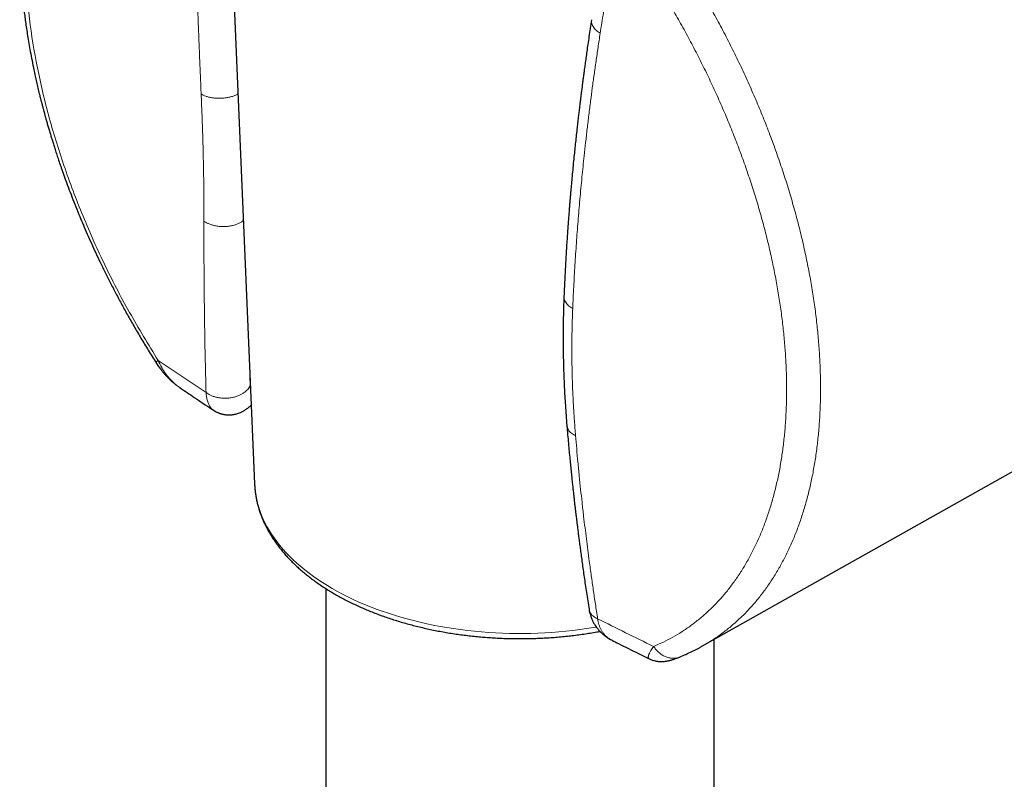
# Model space of a CAD drawing. Header units: millimetres. Extents: x 8 to 960, y 12 to 931.
# Tile 58 of 175: x 892 to 930, y 133 to 162. Entities that reach past the tile are written whole.
import ezdxf

# ---------------------------------------------------------------- set-up
doc = ezdxf.new("R2010")
doc.units = ezdxf.units.MM

msp = doc.modelspace()

# ---------------------------------------------------------------- linework, layer by layer
at = {"color": 7, "linetype": 'Continuous', "lineweight": 30}
for p, q in [((899.874, 170.351), (901.005, 143.915)), ((918.31, 137.658), (942.182, 151.101)), ((898.106, 147.642), (898.118, 147.634)), ((901.005, 143.921), (901.005, 143.915)), ((903.762, 139.87), (903.762, 110.882)), ((918.762, 105.313), (918.762, 137.913))]:
    msp.add_line(p, q, dxfattribs=at)
at = {"color": 8, "linetype": 'Continuous', "lineweight": 0}
msp.add_line((900.826, 148.099), (900.835, 147.708), dxfattribs=at)
at = {"color": 8, "linetype": 'Continuous', "lineweight": 0, "flags": 128}
msp.add_lwpolyline([(901.005, 143.915), (901.01, 143.825), (901.025, 143.667), (901.047, 143.51), (901.076, 143.353), (901.112, 143.197), (901.156, 143.041), (901.206, 142.886), (901.264, 142.732), (901.329, 142.579), (901.401, 142.427), (901.479, 142.276), (901.565, 142.126), (901.658, 141.978), (901.757, 141.831), (901.864, 141.686), (901.976, 141.542), (902.096, 141.4), (902.222, 141.26), (902.354, 141.122), (902.493, 140.987), (902.638, 140.853), (902.789, 140.721), (902.946, 140.592), (903.109, 140.466), (903.277, 140.342), (903.452, 140.22), (903.631, 140.102), (903.817, 139.986), (904.007, 139.873), (904.203, 139.763), (904.404, 139.656), (904.609, 139.552), (904.82, 139.452), (905.034, 139.354), (905.254, 139.26), (905.477, 139.169), (905.705, 139.082), (905.936, 138.999), (906.172, 138.919), (906.411, 138.842), (906.653, 138.77), (906.899, 138.701), (907.147, 138.635), (907.399, 138.574), (907.653, 138.517), (907.91, 138.463), (908.17, 138.414), (908.431, 138.368), (908.695, 138.327), (908.96, 138.289), (909.227, 138.256), (909.495, 138.227), (909.765, 138.202), (910.036, 138.181), (910.307, 138.164), (910.58, 138.151), (910.852, 138.143), (911.125, 138.139), (911.399, 138.139), (911.672, 138.143), (911.944, 138.151), (912.217, 138.164), (912.488, 138.181), (912.759, 138.202), (913.029, 138.227), (913.297, 138.256), (913.564, 138.289), (913.829, 138.327), (914.093, 138.368), (914.205, 138.387)], dxfattribs=at)
at = {"color": 8, "linetype": 'Continuous', "lineweight": 0}
for centre, radius, start, end in [((972.637, 258.715), 133.36, 235.59352, 236.55279), ((989.703, 288.276), 167.518, 243.23221, 244.05619)]:
    msp.add_arc(centre, radius, start, end, dxfattribs=at)
at = {"color": 7, "linetype": 'Continuous', "lineweight": 30}
for points, knots in [([(942.292, 151.165), (942.334, 151.189), (942.44, 151.251), (942.607, 151.358), (942.793, 151.482), (942.975, 151.613), (943.154, 151.749), (943.329, 151.891), (943.501, 152.038), (943.669, 152.19), (943.834, 152.348), (943.995, 152.511), (944.152, 152.68), (944.305, 152.853), (944.454, 153.032), (944.6, 153.216), (944.741, 153.405), (944.878, 153.6), (945.012, 153.799), (945.141, 154.003), (945.266, 154.212), (945.387, 154.426), (945.503, 154.645), (945.616, 154.868), (945.724, 155.096), (945.827, 155.329), (945.927, 155.566), (946.021, 155.808), (946.112, 156.053), (946.198, 156.303), (946.279, 156.558), (946.356, 156.816), (946.428, 157.078), (946.495, 157.344), (946.558, 157.614), (946.617, 157.888), (946.67, 158.166), (946.719, 158.447), (946.763, 158.731), (946.803, 159.019), (946.838, 159.31), (946.868, 159.604), (946.894, 159.902), (946.914, 160.202), (946.93, 160.506), (946.942, 160.812), (946.948, 161.121), (946.95, 161.433), (946.947, 161.747), (946.94, 162.063), (946.928, 162.382), (946.911, 162.704), (946.889, 163.027), (946.863, 163.352), (946.832, 163.68), (946.796, 164.009), (946.756, 164.34), (946.711, 164.673), (946.662, 165.008), (946.607, 165.344), (946.549, 165.681), (946.486, 166.02), (946.418, 166.359), (946.346, 166.7), (946.269, 167.042), (946.188, 167.385), (946.102, 167.728), (946.013, 168.073), (945.918, 168.418), (945.82, 168.763), (945.717, 169.109), (945.609, 169.455), (945.498, 169.801), (945.382, 170.147), (945.262, 170.493), (945.138, 170.84), (945.01, 171.186), (944.878, 171.531), (944.742, 171.877), (944.602, 172.221), (944.457, 172.565), (944.309, 172.909), (944.158, 173.251), (944.002, 173.593), (943.843, 173.934), (943.679, 174.273), (943.513, 174.611), (943.342, 174.948), (943.168, 175.284), (942.991, 175.618), (942.81, 175.95), (942.625, 176.281), (942.438, 176.61), (942.247, 176.937), (942.052, 177.262), (941.855, 177.585), (941.654, 177.906), (941.451, 178.224), (941.244, 178.54), (941.035, 178.854), (940.822, 179.165), (940.607, 179.473), (940.389, 179.779), (940.168, 180.082), (939.945, 180.382), (939.719, 180.678), (939.49, 180.972), (939.259, 181.263), (939.026, 181.55), (938.791, 181.834), (938.553, 182.114), (938.313, 182.391), (938.071, 182.665), (937.827, 182.934), (937.581, 183.2), (937.333, 183.462), (937.083, 183.72), (936.832, 183.974), (936.578, 184.224), (936.324, 184.47), (936.067, 184.712), (935.81, 184.949), (935.551, 185.182), (935.29, 185.41), (935.029, 185.634), (934.766, 185.854), (934.502, 186.068), (934.237, 186.278), (933.971, 186.484), (933.705, 186.684), (933.437, 186.88), (933.169, 187.07), (932.9, 187.256), (932.631, 187.436), (932.361, 187.611), (932.091, 187.781), (931.821, 187.946), (931.55, 188.106), (931.279, 188.26), (931.008, 188.409), (930.737, 188.552), (930.466, 188.69), (930.196, 188.822), (929.925, 188.949), (929.655, 189.07), (929.385, 189.185), (929.116, 189.295), (928.847, 189.399), (928.579, 189.497), (928.312, 189.589), (928.046, 189.675), (927.78, 189.756), (927.516, 189.831), (927.252, 189.899), (926.99, 189.962), (926.729, 190.019), (926.469, 190.069), (926.21, 190.114), (925.953, 190.152), (925.698, 190.185), (925.444, 190.211), (925.192, 190.232), (924.942, 190.246), (924.694, 190.254), (924.448, 190.256), (924.204, 190.252), (923.962, 190.242), (923.781, 190.231), (923.682, 190.221), (923.662, 190.219)], [0, 0, 0, 0, 0.003835, 0.009742, 0.01565, 0.021559, 0.02747, 0.033383, 0.039299, 0.045219, 0.051143, 0.057072, 0.063006, 0.068946, 0.074891, 0.080842, 0.086799, 0.092763, 0.098732, 0.104708, 0.11069, 0.116679, 0.122672, 0.128672, 0.134677, 0.140687, 0.146702, 0.152721, 0.158745, 0.164772, 0.170803, 0.176837, 0.182874, 0.188914, 0.194956, 0.201001, 0.207047, 0.213094, 0.219143, 0.225193, 0.231244, 0.237296, 0.243348, 0.2494, 0.255453, 0.261506, 0.267559, 0.273612, 0.279665, 0.285717, 0.291769, 0.297821, 0.303872, 0.309923, 0.315973, 0.322023, 0.328072, 0.334121, 0.340169, 0.346216, 0.352263, 0.358309, 0.364354, 0.370399, 0.376444, 0.382487, 0.38853, 0.394573, 0.400615, 0.406656, 0.412697, 0.418738, 0.424778, 0.430817, 0.436856, 0.442895, 0.448933, 0.454971, 0.461008, 0.467045, 0.473082, 0.479119, 0.485155, 0.491191, 0.497227, 0.503262, 0.509298, 0.515333, 0.521368, 0.527403, 0.533438, 0.539473, 0.545508, 0.551543, 0.557578, 0.563613, 0.569648, 0.575683, 0.581718, 0.587754, 0.593789, 0.599825, 0.605861, 0.611897, 0.617933, 0.62397, 0.630007, 0.636044, 0.642082, 0.64812, 0.654158, 0.660197, 0.666236, 0.672276, 0.678316, 0.684357, 0.690398, 0.69644, 0.702482, 0.708525, 0.714569, 0.720613, 0.726657, 0.732703, 0.738749, 0.744795, 0.750843, 0.756891, 0.762939, 0.768989, 0.775038, 0.781089, 0.78714, 0.793192, 0.799244, 0.805297, 0.81135, 0.817404, 0.823458, 0.829513, 0.835568, 0.841622, 0.847677, 0.853732, 0.859787, 0.865841, 0.871895, 0.877948, 0.884, 0.890051, 0.896101, 0.902149, 0.908196, 0.91424, 0.920282, 0.926322, 0.932358, 0.938392, 0.944421, 0.950447, 0.956469, 0.962486, 0.968498, 0.974506, 0.980507, 0.986503, 0.992493, 0.998477, 1, 1, 1, 1]), ([(896.643, 175.191), (896.599, 175.165), (896.516, 175.115), (896.4, 175.042), (896.3, 174.977), (896.214, 174.919), (896.121, 174.855), (896.019, 174.782), (895.908, 174.699), (895.803, 174.619), (895.7, 174.537), (895.592, 174.449), (895.49, 174.363), (895.398, 174.281), (895.313, 174.204), (895.226, 174.124), (895.137, 174.038), (895.049, 173.952), (894.969, 173.871), (894.897, 173.796), (894.835, 173.73), (894.781, 173.671), (894.735, 173.62), (894.691, 173.571), (894.644, 173.518), (894.592, 173.457), (894.534, 173.388), (894.469, 173.311), (894.399, 173.223), (894.322, 173.125), (894.238, 173.015), (894.146, 172.89), (894.05, 172.755), (893.956, 172.617), (893.869, 172.486), (893.791, 172.363), (893.72, 172.247), (893.653, 172.135), (893.579, 172.007), (893.497, 171.86), (893.407, 171.693), (893.318, 171.519), (893.238, 171.356), (893.167, 171.204), (893.104, 171.066), (893.043, 170.926), (892.987, 170.793), (892.938, 170.672), (892.897, 170.567), (892.864, 170.482), (892.838, 170.412), (892.815, 170.349), (892.79, 170.283), (892.764, 170.209), (892.737, 170.13), (892.707, 170.042), (892.674, 169.944), (892.638, 169.832), (892.598, 169.706), (892.555, 169.564), (892.518, 169.434), (892.486, 169.32), (892.462, 169.231), (892.44, 169.148), (892.422, 169.077), (892.408, 169.022), (892.398, 168.98), (892.389, 168.945), (892.38, 168.909), (892.37, 168.865), (892.357, 168.813), (892.343, 168.751), (892.327, 168.68), (892.31, 168.604), (892.293, 168.525), (892.261, 168.371), (892.216, 168.141), (892.162, 167.833), (892.124, 167.592), (892.1, 167.421), (892.087, 167.321), (892.074, 167.221), (892.062, 167.122), (892.051, 167.027), (892.041, 166.939), (892.033, 166.865), (892.027, 166.807), (892.023, 166.763), (892.019, 166.722), (892.014, 166.677), (892.009, 166.622), (892.003, 166.557), (891.997, 166.481), (891.989, 166.384), (891.981, 166.269), (891.972, 166.138), (891.964, 166.006), (891.957, 165.877), (891.95, 165.724), (891.944, 165.549), (891.938, 165.354), (891.935, 165.166), (891.933, 164.976), (891.934, 164.777), (891.935, 164.606), (891.938, 164.468), (891.94, 164.367), (891.943, 164.264), (891.947, 164.158), (891.951, 164.054), (891.955, 163.953), (891.959, 163.861), (891.963, 163.78), (891.967, 163.717), (891.97, 163.666), (891.973, 163.617), (891.976, 163.558), (891.981, 163.483), (891.987, 163.394), (891.994, 163.296), (892.002, 163.195), (892.015, 163.029), (892.036, 162.792), (892.064, 162.519), (892.092, 162.271), (892.119, 162.048), (892.15, 161.812), (892.186, 161.558), (892.227, 161.286), (892.275, 160.994), (892.329, 160.681), (892.392, 160.345), (892.464, 159.986), (892.533, 159.662), (892.597, 159.379), (892.65, 159.15), (892.703, 158.934), (892.751, 158.742), (892.793, 158.577), (892.83, 158.436), (892.86, 158.322), (892.884, 158.233), (892.902, 158.167), (892.917, 158.114), (892.932, 158.061), (892.949, 157.999), (892.969, 157.928), (892.997, 157.829), (893.034, 157.702), (893.08, 157.542), (893.127, 157.384), (893.175, 157.23), (893.222, 157.077), (893.275, 156.909), (893.335, 156.723), (893.402, 156.518), (893.478, 156.294), (893.566, 156.039), (893.668, 155.751), (893.786, 155.427), (893.918, 155.08), (894.063, 154.708), (894.21, 154.344), (894.358, 153.989), (894.504, 153.648), (894.661, 153.293), (894.829, 152.924), (895.009, 152.542), (895.201, 152.146), (895.405, 151.738), (895.622, 151.317), (895.852, 150.884), (896.095, 150.442), (896.351, 149.992), (896.619, 149.535), (896.902, 149.068), (897.099, 148.757), (897.199, 148.599)], [0, 0, 0, 0, 0.006636, 0.01262, 0.017952, 0.022634, 0.026668, 0.033764, 0.040319, 0.045896, 0.05182, 0.058132, 0.064526, 0.06958, 0.074615, 0.079899, 0.085498, 0.091102, 0.096281, 0.100771, 0.104837, 0.108378, 0.111387, 0.113966, 0.117106, 0.120658, 0.124624, 0.129003, 0.133895, 0.139359, 0.145395, 0.151983, 0.15953, 0.166812, 0.173621, 0.179832, 0.185463, 0.190964, 0.196536, 0.204314, 0.212254, 0.22036, 0.228779, 0.234859, 0.241153, 0.247602, 0.253559, 0.258841, 0.263445, 0.267318, 0.269859, 0.272462, 0.275318, 0.278426, 0.281786, 0.285402, 0.289508, 0.294135, 0.299358, 0.305177, 0.311591, 0.315188, 0.31894, 0.322362, 0.325173, 0.327374, 0.328964, 0.330164, 0.331505, 0.333217, 0.3353, 0.337754, 0.340525, 0.343574, 0.34664, 0.349702, 0.361473, 0.373185, 0.384687, 0.388459, 0.39218, 0.395849, 0.399467, 0.403033, 0.406337, 0.409099, 0.41107, 0.412626, 0.413906, 0.415501, 0.417478, 0.419835, 0.422574, 0.425693, 0.430154, 0.434965, 0.439642, 0.444175, 0.448564, 0.455766, 0.462542, 0.468893, 0.475284, 0.482113, 0.489379, 0.492715, 0.496135, 0.499639, 0.503228, 0.50684, 0.510094, 0.513384, 0.516087, 0.518201, 0.519726, 0.52117, 0.523101, 0.525612, 0.528683, 0.531957, 0.535297, 0.538704, 0.54842, 0.558643, 0.565552, 0.57269, 0.580307, 0.588494, 0.59725, 0.606574, 0.616466, 0.627214, 0.63856, 0.650504, 0.657822, 0.665262, 0.672081, 0.678111, 0.683247, 0.687627, 0.691253, 0.693926, 0.695959, 0.697388, 0.698922, 0.700924, 0.703187, 0.705575, 0.710148, 0.71512, 0.72049, 0.724868, 0.729532, 0.734744, 0.740539, 0.746916, 0.753875, 0.761417, 0.770728, 0.780796, 0.791621, 0.803202, 0.815541, 0.825766, 0.836458, 0.847618, 0.859244, 0.871338, 0.883898, 0.896925, 0.910418, 0.924379, 0.938806, 0.953429, 0.968503, 0.984026, 1, 1, 1, 1]), ([(914.019, 161.839), (914.002, 161.727), (913.969, 161.508), (913.922, 161.191), (913.879, 160.894), (913.839, 160.619), (913.803, 160.363), (913.771, 160.133), (913.743, 159.926), (913.718, 159.742), (913.696, 159.576), (913.677, 159.429), (913.66, 159.302), (913.647, 159.193), (913.635, 159.104), (913.626, 159.035), (913.62, 158.985), (913.615, 158.948), (913.612, 158.92), (913.609, 158.896), (913.606, 158.873), (913.602, 158.843), (913.598, 158.808), (913.591, 158.755), (913.583, 158.685), (913.572, 158.597), (913.557, 158.476), (913.538, 158.318), (913.514, 158.119), (913.489, 157.899), (913.461, 157.655), (913.431, 157.388), (913.401, 157.109), (913.371, 156.829), (913.34, 156.529), (913.309, 156.213), (913.277, 155.886), (913.249, 155.58), (913.227, 155.336), (913.211, 155.15), (913.199, 155.014), (913.187, 154.875), (913.175, 154.725), (913.161, 154.557), (913.146, 154.369), (913.131, 154.162), (913.114, 153.936), (913.096, 153.691), (913.078, 153.427), (913.059, 153.143), (913.041, 152.847), (913.023, 152.538), (913.005, 152.219), (912.988, 151.882), (912.971, 151.528), (912.96, 151.287), (912.955, 151.163)], [0, 0, 0, 0, 0.03145, 0.060976, 0.08858, 0.114264, 0.138032, 0.159884, 0.178736, 0.195887, 0.211339, 0.225093, 0.23715, 0.247003, 0.255334, 0.262145, 0.266255, 0.269509, 0.272338, 0.274113, 0.276252, 0.27899, 0.282327, 0.286263, 0.293655, 0.301986, 0.310806, 0.327772, 0.346297, 0.36638, 0.389627, 0.414662, 0.441393, 0.467843, 0.493211, 0.525919, 0.556634, 0.585358, 0.612092, 0.625301, 0.637963, 0.650437, 0.664477, 0.680318, 0.69796, 0.717403, 0.738648, 0.761693, 0.786539, 0.813186, 0.841634, 0.870105, 0.900178, 0.931851, 0.965125, 1, 1, 1, 1]), ([(912.955, 151.163), (912.953, 151.119), (912.95, 151.035), (912.946, 150.917), (912.942, 150.813), (912.939, 150.723), (912.937, 150.649), (912.936, 150.586), (912.934, 150.53), (912.932, 150.453), (912.93, 150.348), (912.928, 150.214), (912.925, 150.065), (912.924, 149.901), (912.922, 149.721), (912.922, 149.526), (912.923, 149.314), (912.925, 149.083), (912.929, 148.833), (912.935, 148.563), (912.943, 148.274), (912.954, 147.966), (912.969, 147.64), (912.987, 147.297), (913.009, 146.937), (913.035, 146.557), (913.056, 146.297), (913.067, 146.164)], [0, 0, 0, 0, 0.02699, 0.050996, 0.072023, 0.090072, 0.105146, 0.117246, 0.127953, 0.139137, 0.164125, 0.191218, 0.220415, 0.254031, 0.290063, 0.328875, 0.371414, 0.417731, 0.467829, 0.521712, 0.579388, 0.640867, 0.706162, 0.774022, 0.845598, 0.920915, 1, 1, 1, 1]), ([(897.198, 148.6), (897.231, 148.549), (897.293, 148.455), (897.387, 148.33), (897.471, 148.226), (897.539, 148.147), (897.591, 148.09), (897.63, 148.049), (897.666, 148.012), (897.71, 147.969), (897.767, 147.915), (897.838, 147.851), (897.907, 147.794), (897.958, 147.753), (897.982, 147.735), (897.986, 147.732)], [0, 0, 0, 0, 0.152025, 0.284064, 0.396348, 0.488846, 0.547511, 0.593699, 0.634293, 0.678498, 0.752536, 0.835236, 0.924432, 0.985634, 1, 1, 1, 1]), ([(898.118, 147.634), (898.304, 147.508), (898.713, 147.231), (899.148, 146.94), (899.396, 146.776), (899.419, 146.761)], [0, 0, 0, 0, 0.432647, 0.947731, 1, 1, 1, 1]), ([(899.42, 146.761), (899.443, 146.746), (899.484, 146.72), (899.543, 146.69), (899.594, 146.667), (899.635, 146.651), (899.671, 146.638), (899.707, 146.626), (899.749, 146.614), (899.795, 146.604), (899.843, 146.595), (899.891, 146.588), (899.94, 146.583), (899.992, 146.581), (900.048, 146.581), (900.108, 146.584), (900.164, 146.59), (900.211, 146.598), (900.25, 146.606), (900.294, 146.616), (900.353, 146.632), (900.422, 146.656), (900.486, 146.684), (900.54, 146.71), (900.584, 146.734), (900.624, 146.758), (900.662, 146.783), (900.702, 146.811), (900.744, 146.842), (900.784, 146.875), (900.818, 146.904), (900.847, 146.932), (900.865, 146.949), (900.875, 146.959)], [0, 0, 0, 0, 0.04788, 0.08796, 0.119825, 0.148275, 0.167532, 0.19003, 0.216351, 0.24623, 0.27571, 0.303522, 0.333806, 0.364381, 0.398464, 0.435999, 0.472759, 0.501597, 0.522546, 0.546509, 0.58681, 0.637321, 0.681853, 0.718457, 0.750414, 0.779746, 0.808457, 0.840236, 0.878246, 0.914059, 0.945438, 0.970477, 1, 1, 1, 1]), ([(913.067, 146.164), (913.077, 146.047), (913.096, 145.82), (913.126, 145.489), (913.155, 145.177), (913.182, 144.886), (913.209, 144.614), (913.235, 144.362), (913.259, 144.129), (913.282, 143.916), (913.303, 143.722), (913.322, 143.548), (913.34, 143.394), (913.355, 143.259), (913.368, 143.144), (913.379, 143.05), (913.388, 142.977), (913.393, 142.928), (913.397, 142.897), (913.4, 142.875), (913.403, 142.847), (913.408, 142.806), (913.414, 142.751), (913.424, 142.676), (913.435, 142.578), (913.45, 142.457), (913.468, 142.315), (913.488, 142.154), (913.51, 141.977), (913.535, 141.785), (913.561, 141.58), (913.591, 141.358), (913.623, 141.118), (913.659, 140.861), (913.696, 140.593), (913.736, 140.313), (913.778, 140.023), (913.824, 139.718), (913.872, 139.398), (913.906, 139.18), (913.923, 139.068)], [0, 0, 0, 0, 0.048936, 0.095155, 0.138657, 0.179439, 0.2175, 0.252839, 0.285456, 0.31535, 0.342518, 0.366961, 0.388678, 0.407668, 0.423884, 0.437132, 0.447391, 0.454662, 0.457848, 0.46012, 0.463951, 0.469751, 0.47752, 0.487258, 0.501544, 0.518667, 0.538627, 0.561426, 0.587065, 0.613557, 0.642524, 0.673969, 0.707892, 0.744295, 0.78318, 0.822118, 0.863267, 0.906628, 0.952205, 1, 1, 1, 1]), ([(901.005, 143.922), (901.005, 143.918), (901.007, 143.862), (901.015, 143.753), (901.031, 143.597), (901.055, 143.441), (901.084, 143.286), (901.121, 143.131), (901.163, 142.977), (901.212, 142.823), (901.268, 142.67), (901.33, 142.518), (901.399, 142.367), (901.474, 142.217), (901.555, 142.068), (901.643, 141.92), (901.736, 141.774), (901.837, 141.629), (901.943, 141.485), (902.056, 141.344), (902.174, 141.204), (902.299, 141.066), (902.429, 140.93), (902.565, 140.797), (902.707, 140.665), (902.855, 140.536), (903.007, 140.409), (903.166, 140.285), (903.329, 140.163), (903.498, 140.044), (903.671, 139.927), (903.849, 139.814), (904.032, 139.703), (904.22, 139.595), (904.412, 139.49), (904.608, 139.388), (904.809, 139.29), (905.014, 139.194), (905.222, 139.102), (905.434, 139.013), (905.65, 138.927), (905.87, 138.844), (906.093, 138.765), (906.319, 138.689), (906.548, 138.617), (906.78, 138.548), (907.015, 138.483), (907.252, 138.422), (907.492, 138.364), (907.735, 138.309), (907.979, 138.258), (908.226, 138.211), (908.474, 138.168), (908.724, 138.128), (908.976, 138.092), (909.229, 138.06), (909.483, 138.032), (909.739, 138.007), (909.995, 137.987), (910.253, 137.97), (910.51, 137.957), (910.769, 137.947), (911.027, 137.942), (911.286, 137.94), (911.545, 137.943), (911.803, 137.949), (912.062, 137.959), (912.319, 137.972), (912.576, 137.99), (912.833, 138.012), (913.088, 138.037), (913.342, 138.066), (913.595, 138.099), (913.846, 138.135), (914.096, 138.176), (914.262, 138.204), (914.344, 138.22), (914.345, 138.22)], [0, 0, 0, 0, 0.001027, 0.014194, 0.027365, 0.040548, 0.053746, 0.066965, 0.080211, 0.093487, 0.106797, 0.120143, 0.133528, 0.146953, 0.160418, 0.173922, 0.187466, 0.201047, 0.214664, 0.228314, 0.241994, 0.255701, 0.269433, 0.283186, 0.296958, 0.310746, 0.324546, 0.338358, 0.352177, 0.366003, 0.379833, 0.393666, 0.4075, 0.421334, 0.435168, 0.448999, 0.462828, 0.476653, 0.490475, 0.504294, 0.518108, 0.531918, 0.545724, 0.559525, 0.573322, 0.587115, 0.600904, 0.61469, 0.628471, 0.642248, 0.656023, 0.669794, 0.683562, 0.697327, 0.71109, 0.72485, 0.738609, 0.752365, 0.76612, 0.779874, 0.793627, 0.807378, 0.82113, 0.834881, 0.848632, 0.862383, 0.876135, 0.889887, 0.903641, 0.917395, 0.931151, 0.944909, 0.958668, 0.97243, 0.986195, 0.999962, 1, 1, 1, 1]), ([(913.923, 139.068), (913.931, 139.027), (913.945, 138.95), (913.974, 138.847), (914.002, 138.764), (914.029, 138.698), (914.052, 138.646), (914.075, 138.599), (914.1, 138.552), (914.131, 138.498), (914.169, 138.437), (914.212, 138.376), (914.26, 138.315), (914.306, 138.261), (914.35, 138.214), (914.388, 138.176), (914.422, 138.144), (914.455, 138.115), (914.491, 138.084), (914.528, 138.055), (914.567, 138.026), (914.609, 137.996), (914.661, 137.961), (914.713, 137.929), (914.749, 137.91), (914.761, 137.904)], [0, 0, 0, 0, 0.083792, 0.155568, 0.214639, 0.260859, 0.298167, 0.328736, 0.365629, 0.406427, 0.452963, 0.511024, 0.557472, 0.609152, 0.654174, 0.688632, 0.716575, 0.748422, 0.779206, 0.811575, 0.844281, 0.877391, 0.918529, 0.972749, 1, 1, 1, 1]), ([(914.813, 137.876), (914.895, 137.834), (915.235, 137.663), (915.712, 137.426), (916.11, 137.231), (916.247, 137.163)], [0, 0, 0, 0, 0.173165, 0.714924, 1, 1, 1, 1]), ([(917.441, 137.236), (917.517, 137.269), (917.671, 137.334), (917.858, 137.422), (918.004, 137.495), (918.111, 137.55), (918.211, 137.603), (918.277, 137.64), (918.309, 137.658)], [0, 0, 0, 0, 0.262352, 0.531227, 0.664254, 0.786775, 0.898636, 1, 1, 1, 1]), ([(916.246, 137.163), (916.274, 137.15), (916.327, 137.126), (916.403, 137.101), (916.467, 137.084), (916.522, 137.073), (916.569, 137.065), (916.615, 137.06), (916.67, 137.056), (916.736, 137.056), (916.808, 137.059), (916.877, 137.067), (916.94, 137.077), (916.994, 137.088), (917.045, 137.1), (917.099, 137.115), (917.155, 137.131), (917.213, 137.15), (917.278, 137.173), (917.353, 137.201), (917.41, 137.224), (917.441, 137.236)], [0, 0, 0, 0, 0.060158, 0.112156, 0.155029, 0.188067, 0.219101, 0.249757, 0.282291, 0.334486, 0.389585, 0.447164, 0.499567, 0.546694, 0.597179, 0.6522, 0.710234, 0.771028, 0.83665, 0.912879, 1, 1, 1, 1])]:
    msp.add_open_spline(points, degree=3, knots=knots, dxfattribs=at)
at = {"color": 8, "linetype": 'Continuous', "lineweight": 0}
for points in [[(896.501, 174.105), (896.152, 173.883), (895.453, 173.438), (894.556, 172.535), (893.782, 171.47), (893.15, 170.236), (892.663, 168.853), (892.328, 167.332), (892.148, 165.692), (892.124, 163.949), (892.257, 162.122), (892.546, 160.23), (892.987, 158.294), (893.577, 156.334), (894.307, 154.37), (895.173, 152.427), (896.156, 150.516), (896.906, 149.296), (897.281, 148.686)], [(917.195, 162.159), (917.314, 161.951), (917.552, 161.537), (917.892, 160.907), (918.22, 160.272), (918.535, 159.632), (918.835, 158.988), (919.122, 158.34), (919.394, 157.69), (919.651, 157.037), (919.893, 156.384), (920.119, 155.73), (920.33, 155.076), (920.524, 154.424), (920.703, 153.773), (920.865, 153.125), (921.01, 152.481), (921.139, 151.841), (921.25, 151.206), (921.345, 150.577), (921.422, 149.954), (921.482, 149.338), (921.525, 148.731), (921.551, 148.132), (921.558, 147.542), (921.549, 146.963), (921.522, 146.395), (921.478, 145.837), (921.416, 145.292), (921.337, 144.76), (921.241, 144.241), (921.127, 143.737), (920.997, 143.247), (920.85, 142.772), (920.687, 142.312), (920.507, 141.869), (920.311, 141.443), (920.098, 141.035), (919.871, 140.644), (919.627, 140.271), (919.369, 139.917), (919.096, 139.582), (918.808, 139.267), (918.506, 138.972), (918.19, 138.697), (917.861, 138.442), (917.518, 138.209), (917.163, 137.997), (916.797, 137.804), (916.542, 137.695), (916.415, 137.64)]]:
    msp.add_open_spline(points, degree=3, dxfattribs=at)
for points, knots in [([(898.942, 158.968), (898.934, 159.161), (898.917, 159.547), (898.893, 160.128), (898.869, 160.71), (898.846, 161.293), (898.825, 161.878), (898.807, 162.381), (898.792, 162.805), (898.781, 163.147), (898.77, 163.492), (898.759, 163.841), (898.749, 164.194), (898.739, 164.552), (898.729, 164.907), (898.719, 165.273), (898.71, 165.651), (898.7, 166.048), (898.691, 166.453), (898.683, 166.865), (898.674, 167.285), (898.667, 167.696), (898.66, 168.151), (898.652, 168.652), (898.645, 169.217), (898.639, 169.798), (898.635, 170.192), (898.634, 170.391)], [0, 0, 0, 0, 0.05216, 0.104255, 0.15625, 0.2083, 0.260082, 0.312119, 0.342082, 0.372223, 0.402593, 0.433239, 0.464205, 0.495532, 0.527255, 0.557358, 0.59137, 0.625929, 0.661063, 0.696797, 0.733152, 0.769872, 0.80342, 0.850628, 0.899112, 0.948897, 1, 1, 1, 1]), ([(918.293, 137.649), (918.416, 137.72), (918.662, 137.863), (919.016, 138.107), (919.359, 138.372), (919.688, 138.658), (920.003, 138.966), (920.303, 139.294), (920.588, 139.643), (920.857, 140.012), (921.11, 140.4), (921.348, 140.807), (921.569, 141.233), (921.773, 141.677), (921.961, 142.138), (922.131, 142.617), (922.284, 143.112), (922.42, 143.622), (922.538, 144.148), (922.638, 144.689), (922.72, 145.243), (922.784, 145.811), (922.831, 146.391), (922.859, 146.984), (922.869, 147.587), (922.86, 148.201), (922.834, 148.825), (922.79, 149.458), (922.727, 150.1), (922.646, 150.748), (922.548, 151.404), (922.431, 152.066), (922.297, 152.732), (922.146, 153.404), (921.977, 154.078), (921.791, 154.756), (921.589, 155.436), (921.369, 156.117), (921.133, 156.798), (920.881, 157.479), (920.613, 158.159), (920.33, 158.837), (920.032, 159.511), (919.718, 160.183), (919.391, 160.85), (919.049, 161.511), (918.694, 162.167), (918.447, 162.599), (918.323, 162.815)], [0, 0, 0, 0, 0.02141, 0.043157, 0.064903, 0.08665, 0.108396, 0.130142, 0.151889, 0.173635, 0.195382, 0.217128, 0.238875, 0.260621, 0.282368, 0.304114, 0.32586, 0.347607, 0.369353, 0.3911, 0.412846, 0.434593, 0.456339, 0.478085, 0.499832, 0.521578, 0.543325, 0.565071, 0.586818, 0.608564, 0.630311, 0.652057, 0.673803, 0.69555, 0.717296, 0.739043, 0.760789, 0.782536, 0.804282, 0.826028, 0.847775, 0.869521, 0.891268, 0.913014, 0.934761, 0.956507, 0.978254, 1, 1, 1, 1]), ([(914.354, 161.316), (914.396, 161.581), (914.47, 162.054), (914.556, 162.524), (914.594, 162.731)], [0, 0, 0, 0, 0.559618, 1, 1, 1, 1]), ([(914.354, 161.316), (914.327, 161.334), (914.271, 161.37), (914.197, 161.432), (914.131, 161.501), (914.077, 161.576), (914.037, 161.657), (914.017, 161.74), (914.012, 161.802), (914.02, 161.834), (914.021, 161.839)], [0, 0, 0, 0, 0.119602, 0.246468, 0.380301, 0.52055, 0.666392, 0.816729, 0.970221, 1, 1, 1, 1]), ([(913.293, 150.684), (913.306, 150.965), (913.331, 151.526), (913.378, 152.369), (913.434, 153.213), (913.498, 154.059), (913.569, 154.905), (913.648, 155.747), (913.724, 156.477), (913.792, 157.1), (913.853, 157.627), (913.917, 158.163), (913.983, 158.691), (914.051, 159.208), (914.12, 159.717), (914.194, 160.237), (914.271, 160.772), (914.326, 161.133), (914.354, 161.316)], [0, 0, 0, 0, 0.07984, 0.159365, 0.23938, 0.318975, 0.39889, 0.478829, 0.556677, 0.605013, 0.654435, 0.705015, 0.755932, 0.802885, 0.850246, 0.898871, 0.948783, 1, 1, 1, 1]), ([(899.051, 154.064), (899.051, 154.246), (899.051, 154.608), (899.047, 155.151), (899.041, 155.688), (899.031, 156.227), (899.018, 156.828), (898.999, 157.496), (898.974, 158.228), (898.953, 158.722), (898.942, 158.968)], [0, 0, 0, 0, 0.11573, 0.22898, 0.340196, 0.4499, 0.561068, 0.707664, 0.853976, 1, 1, 1, 1]), ([(900.361, 158.968), (900.352, 158.963), (900.308, 158.938), (900.214, 158.9), (900.081, 158.858), (899.937, 158.827), (899.787, 158.808), (899.637, 158.802), (899.491, 158.808), (899.355, 158.825), (899.23, 158.851), (899.119, 158.885), (899.023, 158.924), (898.969, 158.954), (898.942, 158.968)], [0, 0, 0, 0, 0.024736, 0.117565, 0.212517, 0.308566, 0.404615, 0.499566, 0.592396, 0.682215, 0.768311, 0.850164, 0.927446, 1, 1, 1, 1]), ([(899.133, 147.44), (899.128, 147.623), (899.118, 147.983), (899.104, 148.52), (899.093, 149.043), (899.085, 149.475), (899.079, 149.818), (899.075, 150.076), (899.072, 150.33), (899.068, 150.589), (899.065, 150.86), (899.061, 151.252), (899.056, 151.753), (899.052, 152.353), (899.05, 152.936), (899.05, 153.504), (899.05, 153.879), (899.051, 154.064)], [0, 0, 0, 0, 0.084781, 0.167213, 0.247308, 0.325078, 0.364893, 0.40408, 0.442642, 0.480584, 0.521317, 0.565404, 0.657767, 0.747308, 0.834113, 0.918296, 1, 1, 1, 1]), ([(900.571, 154.08), (900.56, 154.071), (900.52, 154.039), (900.436, 153.991), (900.317, 153.937), (900.184, 153.895), (900.04, 153.865), (899.891, 153.85), (899.742, 153.848), (899.597, 153.861), (899.461, 153.885), (899.337, 153.92), (899.227, 153.962), (899.131, 154.01), (899.077, 154.046), (899.051, 154.064)], [0, 0, 0, 0, 0.03026, 0.112034, 0.196512, 0.282894, 0.370261, 0.457628, 0.544011, 0.628489, 0.710263, 0.788688, 0.863295, 0.933781, 1, 1, 1, 1]), ([(912.958, 151.163), (912.957, 151.147), (912.954, 151.101), (912.972, 151.026), (913.01, 150.942), (913.065, 150.865), (913.132, 150.796), (913.208, 150.735), (913.266, 150.701), (913.293, 150.684)], [0, 0, 0, 0, 0.092426, 0.26078, 0.423674, 0.579815, 0.728261, 0.868418, 1, 1, 1, 1]), ([(913.403, 145.778), (913.388, 145.97), (913.358, 146.348), (913.323, 146.909), (913.295, 147.459), (913.276, 148.004), (913.263, 148.604), (913.26, 149.262), (913.268, 149.975), (913.285, 150.448), (913.293, 150.684)], [0, 0, 0, 0, 0.115732, 0.228982, 0.340198, 0.449901, 0.560858, 0.707037, 0.853609, 1, 1, 1, 1]), ([(897.281, 148.686), (897.264, 148.672), (897.23, 148.643), (897.204, 148.615), (897.194, 148.6), (897.199, 148.599), (897.2, 148.599)], [0, 0, 0, 0, 0.310279, 0.634709, 0.970015, 1, 1, 1, 1]), ([(897.281, 148.686), (897.325, 148.593), (897.409, 148.414), (897.56, 148.182), (897.687, 148.021), (897.785, 147.916), (897.849, 147.852), (897.912, 147.793), (897.973, 147.741), (898.033, 147.694), (898.081, 147.659), (898.109, 147.64), (898.118, 147.634)], [0, 0, 0, 0, 0.218609, 0.418067, 0.598399, 0.669862, 0.737821, 0.802283, 0.863252, 0.920738, 0.974747, 1, 1, 1, 1]), ([(900.835, 147.708), (900.822, 147.684), (900.796, 147.634), (900.741, 147.563), (900.67, 147.492), (900.582, 147.424), (900.478, 147.363), (900.359, 147.31), (900.228, 147.268), (900.089, 147.239), (899.945, 147.224), (899.801, 147.222), (899.662, 147.235), (899.532, 147.259), (899.412, 147.294), (899.305, 147.336), (899.212, 147.385), (899.159, 147.422), (899.133, 147.44)], [0, 0, 0, 0, 0.053193, 0.109598, 0.169082, 0.231401, 0.296188, 0.362959, 0.431121, 0.5, 0.568879, 0.637041, 0.703812, 0.768599, 0.830918, 0.890402, 0.946807, 1, 1, 1, 1]), ([(900.835, 147.708), (900.836, 147.662), (900.838, 147.604), (900.848, 147.564), (900.85, 147.555)], [0, 0, 0, 0, 0.7732895, 1, 1, 1, 1]), ([(899.423, 146.763), (899.413, 146.768), (899.368, 146.792), (899.304, 146.865), (899.233, 146.98), (899.183, 147.117), (899.149, 147.269), (899.138, 147.384), (899.133, 147.44)], [0, 0, 0, 0, 0.057323, 0.261672, 0.457957, 0.646324, 0.826941, 1, 1, 1, 1]), ([(913.068, 146.164), (913.068, 146.162), (913.066, 146.132), (913.084, 146.076), (913.121, 145.999), (913.176, 145.931), (913.243, 145.871), (913.318, 145.82), (913.376, 145.792), (913.403, 145.778)], [0, 0, 0, 0, 0.013819, 0.196522, 0.373377, 0.54299, 0.704343, 0.856786, 1, 1, 1, 1]), ([(914.257, 138.709), (914.227, 138.898), (914.17, 139.271), (914.088, 139.823), (914.009, 140.374), (913.939, 140.887), (913.876, 141.365), (913.821, 141.795), (913.767, 142.228), (913.712, 142.693), (913.656, 143.188), (913.599, 143.706), (913.546, 144.226), (913.495, 144.748), (913.447, 145.267), (913.418, 145.609), (913.403, 145.778)], [0, 0, 0, 0, 0.081128, 0.159935, 0.236435, 0.31651, 0.378857, 0.439766, 0.499251, 0.562825, 0.636838, 0.708881, 0.781593, 0.856171, 0.928943, 1, 1, 1, 1]), ([(913.924, 139.068), (913.929, 139.042), (913.941, 138.99), (913.98, 138.918), (914.034, 138.852), (914.1, 138.796), (914.174, 138.747), (914.23, 138.722), (914.257, 138.709)], [0, 0, 0, 0, 0.176323, 0.356491, 0.529794, 0.695215, 0.852075, 1, 1, 1, 1]), ([(914.813, 137.876), (914.811, 137.877), (914.794, 137.885), (914.762, 137.903), (914.717, 137.93), (914.675, 137.959), (914.635, 137.989), (914.582, 138.035), (914.518, 138.099), (914.449, 138.185), (914.39, 138.279), (914.341, 138.379), (914.303, 138.485), (914.273, 138.594), (914.262, 138.671), (914.257, 138.709)], [0, 0, 0, 0, 0.00494, 0.057222, 0.108654, 0.159237, 0.208973, 0.257863, 0.369749, 0.476984, 0.584803, 0.690971, 0.79553, 0.898524, 1, 1, 1, 1]), ([(916.415, 137.64), (916.396, 137.612), (916.36, 137.558), (916.317, 137.488), (916.284, 137.431), (916.26, 137.384), (916.244, 137.349), (916.234, 137.324), (916.227, 137.304), (916.221, 137.286), (916.217, 137.269), (916.214, 137.253), (916.212, 137.239), (916.212, 137.219), (916.215, 137.196), (916.225, 137.179), (916.236, 137.169), (916.243, 137.165), (916.246, 137.163)], [0, 0, 0, 0, 0.110799, 0.211202, 0.301212, 0.380829, 0.450057, 0.491875, 0.532901, 0.573136, 0.612583, 0.651242, 0.689115, 0.726204, 0.824157, 0.916243, 0.960991, 1, 1, 1, 1]), ([(916.415, 137.64), (916.444, 137.599), (916.504, 137.517), (916.612, 137.41), (916.734, 137.317), (916.867, 137.246), (917.006, 137.2), (917.145, 137.181), (917.277, 137.188), (917.376, 137.208), (917.427, 137.232), (917.44, 137.239)], [0, 0, 0, 0, 0.112922, 0.230994, 0.353024, 0.477534, 0.602851, 0.72504, 0.844753, 0.960601, 1, 1, 1, 1])]:
    msp.add_open_spline(points, degree=3, knots=knots, dxfattribs=at)

doc.saveas('drawing.dxf')
